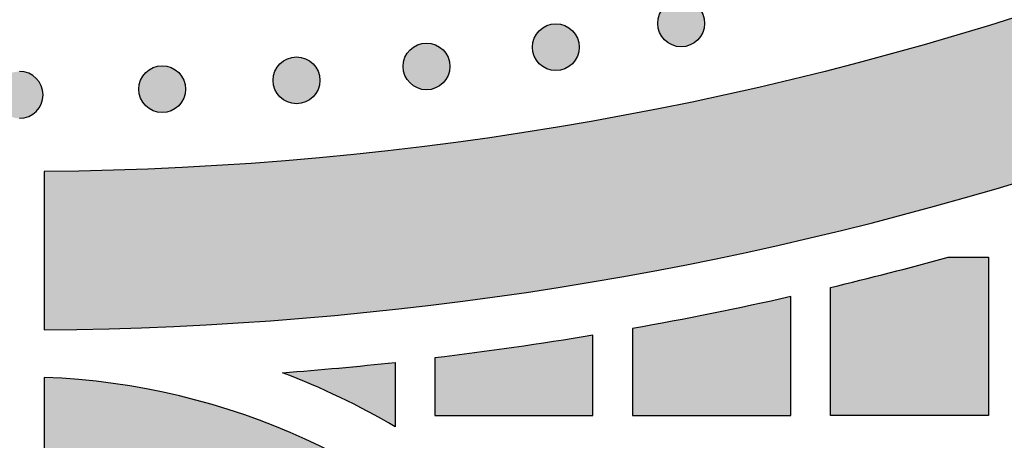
# Model space of a CAD drawing. Header units: millimetres. Extents: x -3873 to -97, y 912 to 4165.
# Tile 94 of 256: x -3328 to -3254, y 1187 to 1219. Entities that reach past the tile are written whole.
import ezdxf

# ---------------------------------------------------------------- set-up
doc = ezdxf.new("R2010")
doc.units = ezdxf.units.MM
doc.layers.add('pattern', color=7, linetype='Continuous', true_color=0x000000)

msp = doc.modelspace()

# ---------------------------------------------------------------- hatches: boundary and pattern name
at = {"layer": 'pattern'}
for points in [[(-3179.908, 1241.55), (-3179.207, 1242.692), (-3178.537, 1243.857), (-3177.898, 1245.044), (-3177.292, 1246.25), (-3176.719, 1247.475), (-3176.18, 1248.717), (-3175.677, 1249.974), (-3175.208, 1251.246), (-3174.776, 1252.531), (-3174.381, 1253.827), (-3174.023, 1255.132), (-3173.702, 1256.446), (-3173.419, 1257.766), (-3173.174, 1259.091), (-3172.966, 1260.418), (-3172.796, 1261.748), (-3176.824, 1258.607), (-3180.929, 1255.54), (-3185.108, 1252.548), (-3189.36, 1249.635), (-3193.682, 1246.803), (-3198.073, 1244.054), (-3202.529, 1241.391), (-3207.048, 1238.817), (-3211.628, 1236.332), (-3216.266, 1233.94), (-3220.959, 1231.643), (-3225.704, 1229.441), (-3230.498, 1227.337), (-3235.338, 1225.333), (-3240.222, 1223.43), (-3245.145, 1221.63), (-3250.106, 1219.932), (-3255.099, 1218.34), (-3260.123, 1216.853), (-3265.173, 1215.473), (-3270.246, 1214.2), (-3275.34, 1213.034), (-3280.45, 1211.976), (-3285.573, 1211.027), (-3290.706, 1210.186), (-3295.845, 1209.453), (-3300.987, 1208.828), (-3306.129, 1208.311), (-3311.266, 1207.901), (-3316.397, 1207.598), (-3321.517, 1207.401), (-3326.624, 1207.309), (-3326.623, 1195.309), (-3321.81, 1195.389), (-3316.987, 1195.558), (-3312.156, 1195.816), (-3307.32, 1196.165), (-3302.481, 1196.604), (-3297.642, 1197.134), (-3292.805, 1197.754), (-3287.973, 1198.466), (-3283.148, 1199.269), (-3278.334, 1200.163), (-3273.531, 1201.148), (-3268.744, 1202.223), (-3263.974, 1203.389), (-3259.225, 1204.644), (-3254.498, 1205.989), (-3249.797, 1207.423), (-3245.123, 1208.944), (-3240.479, 1210.553), (-3235.868, 1212.247), (-3231.292, 1214.027), (-3226.753, 1215.891), (-3222.254, 1217.838), (-3217.797, 1219.866), (-3213.384, 1221.975), (-3209.017, 1224.162), (-3204.698, 1226.427), (-3200.43, 1228.768), (-3196.214, 1231.183), (-3192.052, 1233.671), (-3187.945, 1236.229), (-3183.897, 1238.856)], [(-3279.589, 1217.274), (-3279.561, 1217.247), (-3279.532, 1217.219), (-3279.502, 1217.193), (-3279.472, 1217.166), (-3279.44, 1217.141), (-3279.407, 1217.115), (-3279.374, 1217.091), (-3279.34, 1217.067), (-3279.305, 1217.043), (-3279.269, 1217.021), (-3279.233, 1216.999), (-3279.196, 1216.977), (-3279.158, 1216.957), (-3279.119, 1216.937), (-3279.08, 1216.918), (-3279.039, 1216.9), (-3278.999, 1216.883), (-3278.957, 1216.867), (-3278.915, 1216.852), (-3278.873, 1216.838), (-3278.83, 1216.825), (-3278.786, 1216.813), (-3278.743, 1216.802), (-3278.698, 1216.792), (-3278.654, 1216.783), (-3278.609, 1216.776), (-3278.563, 1216.769), (-3278.518, 1216.764), (-3278.472, 1216.76), (-3278.426, 1216.757), (-3278.381, 1216.755), (-3278.335, 1216.755), (-3278.289, 1216.755), (-3278.243, 1216.757), (-3278.197, 1216.76), (-3278.151, 1216.764), (-3278.106, 1216.769), (-3278.061, 1216.776), (-3278.016, 1216.783), (-3277.971, 1216.792), (-3277.927, 1216.802), (-3277.883, 1216.813), (-3277.839, 1216.825), (-3277.796, 1216.838), (-3277.754, 1216.852), (-3277.712, 1216.867), (-3277.671, 1216.883), (-3277.63, 1216.901), (-3277.59, 1216.918), (-3277.55, 1216.937), (-3277.512, 1216.957), (-3277.474, 1216.977), (-3277.436, 1216.999), (-3277.4, 1217.021), (-3277.364, 1217.044), (-3277.329, 1217.067), (-3277.295, 1217.091), (-3277.262, 1217.116), (-3277.23, 1217.141), (-3277.198, 1217.167), (-3277.167, 1217.193), (-3277.137, 1217.22), (-3277.108, 1217.247), (-3277.08, 1217.274), (-3277.053, 1217.302), (-3277.025, 1217.331), (-3276.999, 1217.361), (-3276.972, 1217.392), (-3276.947, 1217.424), (-3276.921, 1217.456), (-3276.897, 1217.489), (-3276.873, 1217.524), (-3276.849, 1217.558), (-3276.827, 1217.594), (-3276.805, 1217.631), (-3276.783, 1217.668), (-3276.763, 1217.706), (-3276.743, 1217.745), (-3276.724, 1217.784), (-3276.706, 1217.824), (-3276.689, 1217.865), (-3276.673, 1217.906), (-3276.658, 1217.948), (-3276.644, 1217.991), (-3276.631, 1218.034), (-3276.619, 1218.077), (-3276.608, 1218.121), (-3276.598, 1218.165), (-3276.589, 1218.21), (-3276.582, 1218.255), (-3276.575, 1218.3), (-3276.57, 1218.346), (-3276.566, 1218.391), (-3276.563, 1218.437), (-3276.561, 1218.483), (-3276.561, 1218.529), (-3276.561, 1218.575), (-3276.563, 1218.621), (-3276.566, 1218.667), (-3276.57, 1218.712), (-3276.575, 1218.758), (-3276.582, 1218.803), (-3276.589, 1218.848), (-3276.598, 1218.893), (-3276.608, 1218.937), (-3276.619, 1218.981), (-3276.631, 1219.024), (-3276.644, 1219.067), (-3276.658, 1219.11), (-3276.673, 1219.152), (-3276.69, 1219.193), (-3276.707, 1219.234), (-3276.724, 1219.274), (-3276.743, 1219.313), (-3276.763, 1219.352), (-3276.783, 1219.39), (-3276.805, 1219.427), (-3276.827, 1219.464), (-3276.85, 1219.499), (-3276.873, 1219.534), (-3276.897, 1219.568), (-3276.922, 1219.602), (-3276.947, 1219.634), (-3276.973, 1219.666), (-3276.999, 1219.696), (-3277.026, 1219.726), (-3277.053, 1219.755), (-3277.08, 1219.784), (-3277.108, 1219.811), (-3277.137, 1219.838), (-3277.167, 1219.865), (-3277.198, 1219.891), (-3277.23, 1219.917), (-3277.262, 1219.942), (-3277.295, 1219.967), (-3277.33, 1219.991), (-3277.364, 1220.014), (-3277.4, 1220.037), (-3277.437, 1220.059), (-3277.474, 1220.08), (-3277.512, 1220.101), (-3277.551, 1220.12), (-3277.59, 1220.139), (-3277.63, 1220.157), (-3277.671, 1220.174), (-3277.712, 1220.19), (-3277.754, 1220.205), (-3277.797, 1220.22), (-3277.84, 1220.233), (-3277.883, 1220.245), (-3277.927, 1220.256), (-3277.971, 1220.265), (-3278.016, 1220.274), (-3278.061, 1220.282), (-3278.106, 1220.288), (-3278.152, 1220.294), (-3278.197, 1220.298), (-3278.243, 1220.301), (-3278.289, 1220.303), (-3278.335, 1220.303), (-3278.381, 1220.303), (-3278.427, 1220.301), (-3278.473, 1220.298), (-3278.518, 1220.294), (-3278.564, 1220.288), (-3278.609, 1220.282), (-3278.654, 1220.274), (-3278.699, 1220.265), (-3278.743, 1220.256), (-3278.787, 1220.245), (-3278.83, 1220.233), (-3278.873, 1220.219), (-3278.916, 1220.205), (-3278.958, 1220.19), (-3278.999, 1220.174), (-3279.04, 1220.157), (-3279.08, 1220.139), (-3279.119, 1220.12), (-3279.158, 1220.101), (-3279.196, 1220.08), (-3279.233, 1220.059), (-3279.27, 1220.037), (-3279.305, 1220.014), (-3279.34, 1219.991), (-3279.374, 1219.967), (-3279.408, 1219.942), (-3279.44, 1219.917), (-3279.472, 1219.891), (-3279.502, 1219.865), (-3279.532, 1219.838), (-3279.561, 1219.811), (-3279.59, 1219.783), (-3279.617, 1219.755), (-3279.644, 1219.726), (-3279.671, 1219.696), (-3279.697, 1219.666), (-3279.723, 1219.634), (-3279.748, 1219.601), (-3279.773, 1219.568), (-3279.797, 1219.534), (-3279.82, 1219.499), (-3279.843, 1219.463), (-3279.865, 1219.427), (-3279.886, 1219.39), (-3279.907, 1219.352), (-3279.926, 1219.313), (-3279.945, 1219.273), (-3279.963, 1219.233), (-3279.98, 1219.193), (-3279.996, 1219.151), (-3280.011, 1219.109), (-3280.026, 1219.067), (-3280.039, 1219.024), (-3280.051, 1218.98), (-3280.062, 1218.937), (-3280.072, 1218.892), (-3280.08, 1218.848), (-3280.088, 1218.803), (-3280.094, 1218.757), (-3280.1, 1218.712), (-3280.104, 1218.666), (-3280.107, 1218.62), (-3280.109, 1218.575), (-3280.109, 1218.529), (-3280.109, 1218.483), (-3280.107, 1218.437), (-3280.104, 1218.391), (-3280.1, 1218.345), (-3280.094, 1218.3), (-3280.088, 1218.255), (-3280.08, 1218.21), (-3280.071, 1218.165), (-3280.062, 1218.121), (-3280.051, 1218.077), (-3280.039, 1218.033), (-3280.025, 1217.99), (-3280.011, 1217.948), (-3279.996, 1217.906), (-3279.98, 1217.865), (-3279.963, 1217.824), (-3279.945, 1217.784), (-3279.926, 1217.744), (-3279.907, 1217.706), (-3279.886, 1217.668), (-3279.865, 1217.63), (-3279.843, 1217.594), (-3279.82, 1217.558), (-3279.797, 1217.523), (-3279.773, 1217.489), (-3279.748, 1217.456), (-3279.723, 1217.423), (-3279.697, 1217.392), (-3279.671, 1217.361), (-3279.644, 1217.331), (-3279.617, 1217.302)], [(-3289.093, 1215.471), (-3289.065, 1215.443), (-3289.036, 1215.416), (-3289.006, 1215.389), (-3288.975, 1215.363), (-3288.944, 1215.337), (-3288.911, 1215.312), (-3288.878, 1215.287), (-3288.844, 1215.263), (-3288.809, 1215.24), (-3288.773, 1215.217), (-3288.737, 1215.195), (-3288.7, 1215.174), (-3288.662, 1215.154), (-3288.623, 1215.134), (-3288.583, 1215.115), (-3288.543, 1215.097), (-3288.503, 1215.08), (-3288.461, 1215.064), (-3288.419, 1215.049), (-3288.377, 1215.035), (-3288.334, 1215.022), (-3288.29, 1215.01), (-3288.246, 1214.999), (-3288.202, 1214.989), (-3288.158, 1214.98), (-3288.113, 1214.972), (-3288.067, 1214.966), (-3288.022, 1214.961), (-3287.976, 1214.957), (-3287.93, 1214.954), (-3287.885, 1214.952), (-3287.839, 1214.951), (-3287.793, 1214.952), (-3287.747, 1214.954), (-3287.701, 1214.957), (-3287.655, 1214.961), (-3287.61, 1214.966), (-3287.565, 1214.972), (-3287.52, 1214.98), (-3287.475, 1214.989), (-3287.431, 1214.999), (-3287.387, 1215.01), (-3287.343, 1215.022), (-3287.3, 1215.035), (-3287.258, 1215.049), (-3287.216, 1215.064), (-3287.175, 1215.08), (-3287.134, 1215.097), (-3287.094, 1215.115), (-3287.054, 1215.134), (-3287.016, 1215.154), (-3286.978, 1215.174), (-3286.94, 1215.195), (-3286.904, 1215.217), (-3286.868, 1215.24), (-3286.833, 1215.264), (-3286.799, 1215.288), (-3286.766, 1215.312), (-3286.733, 1215.338), (-3286.702, 1215.363), (-3286.671, 1215.39), (-3286.641, 1215.416), (-3286.612, 1215.443), (-3286.584, 1215.471), (-3286.556, 1215.499), (-3286.529, 1215.528), (-3286.503, 1215.558), (-3286.476, 1215.589), (-3286.451, 1215.62), (-3286.425, 1215.653), (-3286.401, 1215.686), (-3286.377, 1215.72), (-3286.353, 1215.755), (-3286.331, 1215.791), (-3286.309, 1215.827), (-3286.287, 1215.865), (-3286.267, 1215.903), (-3286.247, 1215.941), (-3286.228, 1215.981), (-3286.21, 1216.021), (-3286.193, 1216.062), (-3286.177, 1216.103), (-3286.162, 1216.145), (-3286.148, 1216.187), (-3286.135, 1216.23), (-3286.123, 1216.274), (-3286.112, 1216.318), (-3286.102, 1216.362), (-3286.093, 1216.407), (-3286.086, 1216.452), (-3286.079, 1216.497), (-3286.074, 1216.542), (-3286.07, 1216.588), (-3286.067, 1216.634), (-3286.065, 1216.68), (-3286.064, 1216.726), (-3286.065, 1216.772), (-3286.067, 1216.817), (-3286.07, 1216.863), (-3286.074, 1216.909), (-3286.079, 1216.954), (-3286.086, 1217), (-3286.093, 1217.045), (-3286.102, 1217.089), (-3286.112, 1217.134), (-3286.123, 1217.177), (-3286.135, 1217.221), (-3286.148, 1217.264), (-3286.162, 1217.306), (-3286.177, 1217.348), (-3286.193, 1217.39), (-3286.21, 1217.43), (-3286.228, 1217.47), (-3286.247, 1217.51), (-3286.267, 1217.549), (-3286.287, 1217.587), (-3286.309, 1217.624), (-3286.331, 1217.66), (-3286.353, 1217.696), (-3286.377, 1217.731), (-3286.401, 1217.765), (-3286.426, 1217.798), (-3286.451, 1217.831), (-3286.477, 1217.862), (-3286.503, 1217.893), (-3286.53, 1217.923), (-3286.557, 1217.952), (-3286.584, 1217.98), (-3286.612, 1218.008), (-3286.641, 1218.035), (-3286.671, 1218.062), (-3286.702, 1218.088), (-3286.734, 1218.114), (-3286.766, 1218.139), (-3286.799, 1218.163), (-3286.833, 1218.188), (-3286.868, 1218.211), (-3286.904, 1218.234), (-3286.941, 1218.256), (-3286.978, 1218.277), (-3287.016, 1218.297), (-3287.055, 1218.317), (-3287.094, 1218.336), (-3287.134, 1218.354), (-3287.175, 1218.371), (-3287.216, 1218.387), (-3287.258, 1218.402), (-3287.301, 1218.416), (-3287.344, 1218.429), (-3287.387, 1218.441), (-3287.431, 1218.452), (-3287.475, 1218.462), (-3287.52, 1218.471), (-3287.565, 1218.479), (-3287.61, 1218.485), (-3287.656, 1218.49), (-3287.701, 1218.494), (-3287.747, 1218.497), (-3287.793, 1218.499), (-3287.839, 1218.5), (-3287.885, 1218.499), (-3287.931, 1218.497), (-3287.976, 1218.494), (-3288.022, 1218.49), (-3288.068, 1218.485), (-3288.113, 1218.478), (-3288.158, 1218.471), (-3288.202, 1218.462), (-3288.247, 1218.452), (-3288.291, 1218.441), (-3288.334, 1218.429), (-3288.377, 1218.416), (-3288.42, 1218.402), (-3288.461, 1218.387), (-3288.503, 1218.371), (-3288.544, 1218.354), (-3288.584, 1218.336), (-3288.623, 1218.317), (-3288.662, 1218.297), (-3288.7, 1218.277), (-3288.737, 1218.256), (-3288.774, 1218.234), (-3288.809, 1218.211), (-3288.844, 1218.187), (-3288.878, 1218.163), (-3288.912, 1218.139), (-3288.944, 1218.113), (-3288.976, 1218.088), (-3289.006, 1218.061), (-3289.036, 1218.035), (-3289.065, 1218.008), (-3289.093, 1217.98), (-3289.121, 1217.952), (-3289.148, 1217.923), (-3289.175, 1217.893), (-3289.201, 1217.862), (-3289.227, 1217.831), (-3289.252, 1217.798), (-3289.277, 1217.765), (-3289.301, 1217.731), (-3289.324, 1217.696), (-3289.347, 1217.66), (-3289.369, 1217.624), (-3289.39, 1217.586), (-3289.411, 1217.548), (-3289.43, 1217.51), (-3289.449, 1217.47), (-3289.467, 1217.43), (-3289.484, 1217.389), (-3289.5, 1217.348), (-3289.515, 1217.306), (-3289.529, 1217.264), (-3289.543, 1217.221), (-3289.555, 1217.177), (-3289.566, 1217.133), (-3289.575, 1217.089), (-3289.584, 1217.044), (-3289.592, 1216.999), (-3289.598, 1216.954), (-3289.604, 1216.909), (-3289.608, 1216.863), (-3289.611, 1216.817), (-3289.612, 1216.771), (-3289.613, 1216.725), (-3289.612, 1216.679), (-3289.611, 1216.634), (-3289.608, 1216.588), (-3289.604, 1216.542), (-3289.598, 1216.497), (-3289.592, 1216.451), (-3289.584, 1216.406), (-3289.575, 1216.362), (-3289.565, 1216.317), (-3289.555, 1216.274), (-3289.542, 1216.23), (-3289.529, 1216.187), (-3289.515, 1216.145), (-3289.5, 1216.103), (-3289.484, 1216.061), (-3289.467, 1216.021), (-3289.449, 1215.981), (-3289.43, 1215.941), (-3289.411, 1215.902), (-3289.39, 1215.864), (-3289.369, 1215.827), (-3289.347, 1215.791), (-3289.324, 1215.755), (-3289.301, 1215.72), (-3289.277, 1215.686), (-3289.252, 1215.653), (-3289.227, 1215.62), (-3289.201, 1215.589), (-3289.175, 1215.558), (-3289.148, 1215.528), (-3289.121, 1215.499)], [(-3298.897, 1214.015), (-3298.869, 1213.988), (-3298.84, 1213.961), (-3298.81, 1213.934), (-3298.779, 1213.908), (-3298.747, 1213.882), (-3298.715, 1213.857), (-3298.682, 1213.832), (-3298.648, 1213.808), (-3298.613, 1213.784), (-3298.577, 1213.762), (-3298.54, 1213.74), (-3298.503, 1213.718), (-3298.465, 1213.698), (-3298.426, 1213.678), (-3298.387, 1213.659), (-3298.347, 1213.642), (-3298.306, 1213.625), (-3298.265, 1213.608), (-3298.223, 1213.593), (-3298.18, 1213.579), (-3298.137, 1213.566), (-3298.094, 1213.554), (-3298.05, 1213.543), (-3298.006, 1213.533), (-3297.961, 1213.525), (-3297.916, 1213.517), (-3297.871, 1213.51), (-3297.825, 1213.505), (-3297.78, 1213.501), (-3297.734, 1213.498), (-3297.688, 1213.496), (-3297.642, 1213.496), (-3297.596, 1213.496), (-3297.55, 1213.498), (-3297.505, 1213.501), (-3297.459, 1213.505), (-3297.413, 1213.51), (-3297.368, 1213.517), (-3297.323, 1213.525), (-3297.279, 1213.533), (-3297.234, 1213.543), (-3297.19, 1213.554), (-3297.147, 1213.566), (-3297.104, 1213.579), (-3297.061, 1213.593), (-3297.02, 1213.609), (-3296.978, 1213.625), (-3296.937, 1213.642), (-3296.897, 1213.66), (-3296.858, 1213.678), (-3296.819, 1213.698), (-3296.781, 1213.719), (-3296.744, 1213.74), (-3296.707, 1213.762), (-3296.672, 1213.785), (-3296.637, 1213.808), (-3296.603, 1213.832), (-3296.569, 1213.857), (-3296.537, 1213.882), (-3296.505, 1213.908), (-3296.475, 1213.934), (-3296.445, 1213.961), (-3296.416, 1213.988), (-3296.388, 1214.015), (-3296.36, 1214.044), (-3296.333, 1214.073), (-3296.306, 1214.103), (-3296.28, 1214.133), (-3296.254, 1214.165), (-3296.229, 1214.197), (-3296.204, 1214.231), (-3296.18, 1214.265), (-3296.157, 1214.3), (-3296.134, 1214.335), (-3296.112, 1214.372), (-3296.091, 1214.409), (-3296.07, 1214.447), (-3296.051, 1214.486), (-3296.032, 1214.525), (-3296.014, 1214.565), (-3295.997, 1214.606), (-3295.981, 1214.647), (-3295.966, 1214.689), (-3295.952, 1214.732), (-3295.938, 1214.775), (-3295.926, 1214.818), (-3295.915, 1214.862), (-3295.906, 1214.907), (-3295.897, 1214.951), (-3295.889, 1214.996), (-3295.883, 1215.041), (-3295.877, 1215.087), (-3295.873, 1215.133), (-3295.87, 1215.178), (-3295.869, 1215.224), (-3295.868, 1215.27), (-3295.869, 1215.316), (-3295.87, 1215.362), (-3295.873, 1215.408), (-3295.877, 1215.453), (-3295.883, 1215.499), (-3295.889, 1215.544), (-3295.897, 1215.589), (-3295.906, 1215.634), (-3295.916, 1215.678), (-3295.926, 1215.722), (-3295.939, 1215.765), (-3295.952, 1215.808), (-3295.966, 1215.851), (-3295.981, 1215.893), (-3295.997, 1215.934), (-3296.014, 1215.975), (-3296.032, 1216.015), (-3296.051, 1216.054), (-3296.07, 1216.093), (-3296.091, 1216.131), (-3296.112, 1216.168), (-3296.134, 1216.205), (-3296.157, 1216.241), (-3296.18, 1216.275), (-3296.204, 1216.31), (-3296.229, 1216.343), (-3296.254, 1216.375), (-3296.28, 1216.407), (-3296.306, 1216.438), (-3296.333, 1216.468), (-3296.36, 1216.497), (-3296.388, 1216.525), (-3296.416, 1216.552), (-3296.445, 1216.579), (-3296.475, 1216.606), (-3296.506, 1216.632), (-3296.537, 1216.658), (-3296.57, 1216.683), (-3296.603, 1216.708), (-3296.637, 1216.732), (-3296.672, 1216.755), (-3296.708, 1216.778), (-3296.744, 1216.8), (-3296.781, 1216.821), (-3296.819, 1216.842), (-3296.858, 1216.862), (-3296.898, 1216.88), (-3296.938, 1216.898), (-3296.978, 1216.915), (-3297.02, 1216.931), (-3297.062, 1216.947), (-3297.104, 1216.961), (-3297.147, 1216.974), (-3297.191, 1216.986), (-3297.235, 1216.997), (-3297.279, 1217.007), (-3297.323, 1217.015), (-3297.368, 1217.023), (-3297.414, 1217.029), (-3297.459, 1217.035), (-3297.505, 1217.039), (-3297.551, 1217.042), (-3297.596, 1217.044), (-3297.642, 1217.044), (-3297.688, 1217.044), (-3297.734, 1217.042), (-3297.78, 1217.039), (-3297.826, 1217.035), (-3297.871, 1217.029), (-3297.916, 1217.023), (-3297.961, 1217.015), (-3298.006, 1217.007), (-3298.05, 1216.997), (-3298.094, 1216.986), (-3298.138, 1216.974), (-3298.181, 1216.961), (-3298.223, 1216.946), (-3298.265, 1216.931), (-3298.306, 1216.915), (-3298.347, 1216.898), (-3298.387, 1216.88), (-3298.427, 1216.861), (-3298.465, 1216.842), (-3298.503, 1216.821), (-3298.541, 1216.8), (-3298.577, 1216.778), (-3298.613, 1216.755), (-3298.648, 1216.732), (-3298.682, 1216.708), (-3298.715, 1216.683), (-3298.748, 1216.658), (-3298.779, 1216.632), (-3298.81, 1216.606), (-3298.84, 1216.579), (-3298.869, 1216.552), (-3298.897, 1216.524), (-3298.925, 1216.496), (-3298.952, 1216.467), (-3298.978, 1216.437), (-3299.005, 1216.407), (-3299.03, 1216.375), (-3299.056, 1216.343), (-3299.08, 1216.309), (-3299.104, 1216.275), (-3299.128, 1216.24), (-3299.15, 1216.205), (-3299.172, 1216.168), (-3299.194, 1216.131), (-3299.214, 1216.093), (-3299.234, 1216.054), (-3299.253, 1216.015), (-3299.271, 1215.975), (-3299.288, 1215.934), (-3299.304, 1215.892), (-3299.319, 1215.851), (-3299.333, 1215.808), (-3299.346, 1215.765), (-3299.358, 1215.722), (-3299.369, 1215.678), (-3299.379, 1215.633), (-3299.388, 1215.589), (-3299.395, 1215.544), (-3299.402, 1215.499), (-3299.407, 1215.453), (-3299.411, 1215.407), (-3299.414, 1215.362), (-3299.416, 1215.316), (-3299.417, 1215.27), (-3299.416, 1215.224), (-3299.414, 1215.178), (-3299.411, 1215.132), (-3299.407, 1215.087), (-3299.402, 1215.041), (-3299.395, 1214.996), (-3299.388, 1214.951), (-3299.379, 1214.906), (-3299.369, 1214.862), (-3299.358, 1214.818), (-3299.346, 1214.775), (-3299.333, 1214.732), (-3299.319, 1214.689), (-3299.304, 1214.647), (-3299.288, 1214.606), (-3299.271, 1214.565), (-3299.253, 1214.525), (-3299.234, 1214.486), (-3299.214, 1214.447), (-3299.194, 1214.409), (-3299.172, 1214.372), (-3299.15, 1214.335), (-3299.128, 1214.299), (-3299.104, 1214.264), (-3299.08, 1214.23), (-3299.055, 1214.197), (-3299.03, 1214.165), (-3299.004, 1214.133), (-3298.978, 1214.102), (-3298.951, 1214.072), (-3298.924, 1214.043)], [(-3308.756, 1212.958), (-3308.728, 1212.931), (-3308.699, 1212.904), (-3308.669, 1212.877), (-3308.638, 1212.851), (-3308.607, 1212.825), (-3308.574, 1212.8), (-3308.541, 1212.775), (-3308.507, 1212.751), (-3308.472, 1212.728), (-3308.436, 1212.705), (-3308.4, 1212.683), (-3308.363, 1212.662), (-3308.325, 1212.641), (-3308.286, 1212.622), (-3308.246, 1212.603), (-3308.206, 1212.585), (-3308.166, 1212.568), (-3308.124, 1212.552), (-3308.082, 1212.537), (-3308.04, 1212.522), (-3307.997, 1212.509), (-3307.953, 1212.497), (-3307.909, 1212.486), (-3307.865, 1212.476), (-3307.82, 1212.468), (-3307.775, 1212.46), (-3307.73, 1212.454), (-3307.685, 1212.448), (-3307.639, 1212.444), (-3307.593, 1212.441), (-3307.547, 1212.439), (-3307.502, 1212.439), (-3307.456, 1212.439), (-3307.41, 1212.441), (-3307.364, 1212.444), (-3307.318, 1212.448), (-3307.273, 1212.454), (-3307.228, 1212.46), (-3307.183, 1212.468), (-3307.138, 1212.477), (-3307.094, 1212.486), (-3307.05, 1212.497), (-3307.006, 1212.509), (-3306.963, 1212.523), (-3306.921, 1212.537), (-3306.879, 1212.552), (-3306.838, 1212.568), (-3306.797, 1212.585), (-3306.757, 1212.603), (-3306.717, 1212.622), (-3306.679, 1212.641), (-3306.641, 1212.662), (-3306.603, 1212.683), (-3306.567, 1212.705), (-3306.531, 1212.728), (-3306.496, 1212.751), (-3306.462, 1212.775), (-3306.429, 1212.8), (-3306.396, 1212.825), (-3306.365, 1212.851), (-3306.334, 1212.877), (-3306.304, 1212.904), (-3306.275, 1212.931), (-3306.247, 1212.959), (-3306.219, 1212.987), (-3306.192, 1213.016), (-3306.166, 1213.046), (-3306.139, 1213.076), (-3306.114, 1213.108), (-3306.088, 1213.141), (-3306.064, 1213.174), (-3306.04, 1213.208), (-3306.016, 1213.243), (-3305.993, 1213.279), (-3305.971, 1213.315), (-3305.95, 1213.352), (-3305.93, 1213.39), (-3305.91, 1213.429), (-3305.891, 1213.468), (-3305.873, 1213.509), (-3305.856, 1213.549), (-3305.84, 1213.591), (-3305.825, 1213.633), (-3305.811, 1213.675), (-3305.798, 1213.718), (-3305.786, 1213.762), (-3305.775, 1213.805), (-3305.765, 1213.85), (-3305.756, 1213.894), (-3305.749, 1213.939), (-3305.742, 1213.985), (-3305.737, 1214.03), (-3305.733, 1214.076), (-3305.73, 1214.122), (-3305.728, 1214.167), (-3305.727, 1214.213), (-3305.728, 1214.259), (-3305.73, 1214.305), (-3305.733, 1214.351), (-3305.737, 1214.397), (-3305.742, 1214.442), (-3305.749, 1214.487), (-3305.756, 1214.532), (-3305.765, 1214.577), (-3305.775, 1214.621), (-3305.786, 1214.665), (-3305.798, 1214.709), (-3305.811, 1214.752), (-3305.825, 1214.794), (-3305.84, 1214.836), (-3305.856, 1214.877), (-3305.873, 1214.918), (-3305.891, 1214.958), (-3305.91, 1214.998), (-3305.93, 1215.036), (-3305.95, 1215.074), (-3305.972, 1215.112), (-3305.994, 1215.148), (-3306.016, 1215.184), (-3306.04, 1215.219), (-3306.064, 1215.253), (-3306.088, 1215.286), (-3306.114, 1215.318), (-3306.139, 1215.35), (-3306.166, 1215.381), (-3306.192, 1215.411), (-3306.22, 1215.44), (-3306.247, 1215.468), (-3306.275, 1215.495), (-3306.304, 1215.523), (-3306.334, 1215.549), (-3306.365, 1215.576), (-3306.397, 1215.601), (-3306.429, 1215.627), (-3306.462, 1215.651), (-3306.496, 1215.675), (-3306.531, 1215.699), (-3306.567, 1215.721), (-3306.604, 1215.743), (-3306.641, 1215.765), (-3306.679, 1215.785), (-3306.718, 1215.805), (-3306.757, 1215.824), (-3306.797, 1215.842), (-3306.838, 1215.859), (-3306.879, 1215.875), (-3306.921, 1215.89), (-3306.964, 1215.904), (-3307.007, 1215.917), (-3307.05, 1215.929), (-3307.094, 1215.94), (-3307.138, 1215.95), (-3307.183, 1215.959), (-3307.228, 1215.966), (-3307.273, 1215.973), (-3307.319, 1215.978), (-3307.364, 1215.982), (-3307.41, 1215.985), (-3307.456, 1215.987), (-3307.502, 1215.987), (-3307.548, 1215.987), (-3307.594, 1215.985), (-3307.639, 1215.982), (-3307.685, 1215.978), (-3307.731, 1215.973), (-3307.776, 1215.966), (-3307.821, 1215.959), (-3307.865, 1215.95), (-3307.91, 1215.94), (-3307.954, 1215.929), (-3307.997, 1215.917), (-3308.04, 1215.904), (-3308.083, 1215.89), (-3308.124, 1215.875), (-3308.166, 1215.858), (-3308.207, 1215.841), (-3308.247, 1215.824), (-3308.286, 1215.805), (-3308.325, 1215.785), (-3308.363, 1215.765), (-3308.4, 1215.743), (-3308.437, 1215.721), (-3308.472, 1215.698), (-3308.507, 1215.675), (-3308.541, 1215.651), (-3308.575, 1215.626), (-3308.607, 1215.601), (-3308.639, 1215.575), (-3308.669, 1215.549), (-3308.699, 1215.522), (-3308.728, 1215.495), (-3308.756, 1215.468), (-3308.784, 1215.44), (-3308.811, 1215.411), (-3308.838, 1215.381), (-3308.864, 1215.35), (-3308.89, 1215.318), (-3308.915, 1215.286), (-3308.94, 1215.253), (-3308.964, 1215.218), (-3308.987, 1215.184), (-3309.01, 1215.148), (-3309.032, 1215.111), (-3309.053, 1215.074), (-3309.074, 1215.036), (-3309.093, 1214.997), (-3309.112, 1214.958), (-3309.13, 1214.918), (-3309.147, 1214.877), (-3309.163, 1214.836), (-3309.178, 1214.794), (-3309.192, 1214.751), (-3309.205, 1214.708), (-3309.218, 1214.665), (-3309.228, 1214.621), (-3309.238, 1214.577), (-3309.247, 1214.532), (-3309.255, 1214.487), (-3309.261, 1214.442), (-3309.266, 1214.396), (-3309.271, 1214.351), (-3309.274, 1214.305), (-3309.275, 1214.259), (-3309.276, 1214.213), (-3309.275, 1214.167), (-3309.274, 1214.121), (-3309.271, 1214.075), (-3309.266, 1214.03), (-3309.261, 1213.984), (-3309.255, 1213.939), (-3309.247, 1213.894), (-3309.238, 1213.849), (-3309.228, 1213.805), (-3309.217, 1213.761), (-3309.205, 1213.718), (-3309.192, 1213.675), (-3309.178, 1213.632), (-3309.163, 1213.59), (-3309.147, 1213.549), (-3309.13, 1213.508), (-3309.112, 1213.468), (-3309.093, 1213.429), (-3309.074, 1213.39), (-3309.053, 1213.352), (-3309.032, 1213.315), (-3309.01, 1213.278), (-3308.987, 1213.243), (-3308.964, 1213.208), (-3308.94, 1213.174), (-3308.915, 1213.14), (-3308.89, 1213.108), (-3308.864, 1213.076), (-3308.838, 1213.046), (-3308.811, 1213.016), (-3308.784, 1212.987)], [(-3328.497, 1211.338), (-3328.457, 1211.339), (-3328.418, 1211.34), (-3328.378, 1211.342), (-3328.337, 1211.345), (-3328.297, 1211.349), (-3328.256, 1211.355), (-3328.215, 1211.361), (-3328.174, 1211.368), (-3328.133, 1211.376), (-3328.091, 1211.385), (-3328.05, 1211.395), (-3328.009, 1211.407), (-3327.967, 1211.419), (-3327.926, 1211.432), (-3327.885, 1211.447), (-3327.844, 1211.463), (-3327.803, 1211.479), (-3327.762, 1211.497), (-3327.722, 1211.516), (-3327.682, 1211.536), (-3327.642, 1211.558), (-3327.603, 1211.58), (-3327.564, 1211.603), (-3327.526, 1211.627), (-3327.488, 1211.653), (-3327.451, 1211.679), (-3327.414, 1211.707), (-3327.378, 1211.735), (-3327.343, 1211.764), (-3327.309, 1211.795), (-3327.275, 1211.826), (-3327.242, 1211.858), (-3327.21, 1211.891), (-3327.179, 1211.924), (-3327.149, 1211.959), (-3327.119, 1211.994), (-3327.091, 1212.03), (-3327.063, 1212.067), (-3327.037, 1212.104), (-3327.012, 1212.142), (-3326.987, 1212.18), (-3326.964, 1212.219), (-3326.942, 1212.258), (-3326.921, 1212.298), (-3326.901, 1212.338), (-3326.882, 1212.378), (-3326.864, 1212.419), (-3326.847, 1212.459), (-3326.831, 1212.5), (-3326.817, 1212.542), (-3326.803, 1212.583), (-3326.791, 1212.624), (-3326.78, 1212.666), (-3326.769, 1212.707), (-3326.76, 1212.748), (-3326.752, 1212.79), (-3326.745, 1212.831), (-3326.739, 1212.872), (-3326.734, 1212.913), (-3326.73, 1212.953), (-3326.727, 1212.993), (-3326.724, 1213.033), (-3326.723, 1213.073), (-3326.723, 1213.113), (-3326.723, 1213.152), (-3326.724, 1213.192), (-3326.727, 1213.232), (-3326.73, 1213.272), (-3326.734, 1213.313), (-3326.739, 1213.353), (-3326.745, 1213.394), (-3326.752, 1213.435), (-3326.76, 1213.477), (-3326.77, 1213.518), (-3326.78, 1213.559), (-3326.791, 1213.601), (-3326.803, 1213.642), (-3326.817, 1213.683), (-3326.832, 1213.725), (-3326.847, 1213.766), (-3326.864, 1213.806), (-3326.882, 1213.847), (-3326.901, 1213.887), (-3326.921, 1213.927), (-3326.942, 1213.967), (-3326.964, 1214.006), (-3326.988, 1214.045), (-3327.012, 1214.083), (-3327.037, 1214.121), (-3327.064, 1214.158), (-3327.091, 1214.195), (-3327.119, 1214.231), (-3327.149, 1214.266), (-3327.179, 1214.301), (-3327.21, 1214.334), (-3327.242, 1214.367), (-3327.275, 1214.399), (-3327.309, 1214.43), (-3327.343, 1214.461), (-3327.379, 1214.49), (-3327.415, 1214.518), (-3327.451, 1214.546), (-3327.488, 1214.572), (-3327.526, 1214.598), (-3327.564, 1214.622), (-3327.603, 1214.645), (-3327.642, 1214.667), (-3327.682, 1214.689), (-3327.722, 1214.709), (-3327.762, 1214.728), (-3327.803, 1214.745), (-3327.844, 1214.762), (-3327.885, 1214.778), (-3327.926, 1214.792), (-3327.967, 1214.806), (-3328.009, 1214.818), (-3328.05, 1214.83), (-3328.092, 1214.84), (-3328.133, 1214.849), (-3328.174, 1214.857), (-3328.215, 1214.864), (-3328.256, 1214.87), (-3328.297, 1214.875), (-3328.338, 1214.88), (-3328.378, 1214.883), (-3328.418, 1214.885), (-3328.458, 1214.886), (-3328.497, 1214.887), (-3328.536, 1214.886), (-3328.576, 1214.885), (-3328.616, 1214.883), (-3328.656, 1214.879), (-3328.697, 1214.875), (-3328.738, 1214.87), (-3328.779, 1214.864), (-3328.82, 1214.857), (-3328.861, 1214.849), (-3328.902, 1214.84), (-3328.944, 1214.829), (-3328.985, 1214.818), (-3329.027, 1214.806), (-3329.068, 1214.792), (-3329.109, 1214.778), (-3329.15, 1214.762), (-3329.191, 1214.745), (-3329.232, 1214.727), (-3329.272, 1214.708), (-3329.312, 1214.688), (-3329.352, 1214.667), (-3329.391, 1214.645), (-3329.43, 1214.622), (-3329.468, 1214.597), (-3329.506, 1214.572), (-3329.543, 1214.546), (-3329.579, 1214.518), (-3329.615, 1214.49), (-3329.651, 1214.46), (-3329.685, 1214.43), (-3329.719, 1214.399), (-3329.752, 1214.367), (-3329.784, 1214.334), (-3329.815, 1214.3), (-3329.845, 1214.266), (-3329.874, 1214.231), (-3329.903, 1214.195), (-3329.93, 1214.158), (-3329.957, 1214.121), (-3329.982, 1214.083), (-3330.006, 1214.045), (-3330.03, 1214.006), (-3330.052, 1213.967), (-3330.073, 1213.927), (-3330.093, 1213.887), (-3330.112, 1213.847), (-3330.13, 1213.806), (-3330.147, 1213.765), (-3330.162, 1213.724), (-3330.177, 1213.683), (-3330.19, 1213.642), (-3330.203, 1213.6), (-3330.214, 1213.559), (-3330.224, 1213.518), (-3330.233, 1213.476), (-3330.242, 1213.435), (-3330.249, 1213.394), (-3330.255, 1213.353), (-3330.26, 1213.312), (-3330.264, 1213.272), (-3330.267, 1213.231), (-3330.269, 1213.191), (-3330.271, 1213.152), (-3330.271, 1213.112), (-3330.271, 1213.073), (-3330.269, 1213.033), (-3330.267, 1212.993), (-3330.264, 1212.953), (-3330.26, 1212.912), (-3330.255, 1212.871), (-3330.249, 1212.831), (-3330.242, 1212.789), (-3330.233, 1212.748), (-3330.224, 1212.707), (-3330.214, 1212.665), (-3330.203, 1212.624), (-3330.19, 1212.583), (-3330.177, 1212.541), (-3330.162, 1212.5), (-3330.147, 1212.459), (-3330.13, 1212.418), (-3330.112, 1212.378), (-3330.093, 1212.337), (-3330.073, 1212.297), (-3330.052, 1212.258), (-3330.03, 1212.218), (-3330.006, 1212.18), (-3329.982, 1212.141), (-3329.956, 1212.104), (-3329.93, 1212.066), (-3329.903, 1212.03), (-3329.874, 1211.994), (-3329.845, 1211.959), (-3329.815, 1211.924), (-3329.783, 1211.891), (-3329.751, 1211.858), (-3329.718, 1211.826), (-3329.685, 1211.794), (-3329.65, 1211.764), (-3329.615, 1211.735), (-3329.579, 1211.706), (-3329.543, 1211.679), (-3329.505, 1211.653), (-3329.468, 1211.627), (-3329.429, 1211.603), (-3329.391, 1211.58), (-3329.351, 1211.557), (-3329.312, 1211.536), (-3329.272, 1211.516), (-3329.231, 1211.497), (-3329.191, 1211.479), (-3329.15, 1211.463), (-3329.109, 1211.447), (-3329.068, 1211.432), (-3329.026, 1211.419), (-3328.985, 1211.407), (-3328.944, 1211.395), (-3328.902, 1211.385), (-3328.861, 1211.376), (-3328.82, 1211.368), (-3328.778, 1211.361), (-3328.737, 1211.354), (-3328.697, 1211.349), (-3328.656, 1211.345), (-3328.616, 1211.342), (-3328.576, 1211.34), (-3328.536, 1211.339)], [(-3318.939, 1212.29), (-3318.911, 1212.262), (-3318.882, 1212.235), (-3318.852, 1212.209), (-3318.821, 1212.182), (-3318.789, 1212.157), (-3318.757, 1212.131), (-3318.724, 1212.107), (-3318.69, 1212.083), (-3318.655, 1212.059), (-3318.619, 1212.036), (-3318.582, 1212.014), (-3318.545, 1211.993), (-3318.507, 1211.973), (-3318.468, 1211.953), (-3318.429, 1211.934), (-3318.389, 1211.916), (-3318.348, 1211.899), (-3318.307, 1211.883), (-3318.265, 1211.868), (-3318.222, 1211.854), (-3318.179, 1211.841), (-3318.136, 1211.829), (-3318.092, 1211.818), (-3318.048, 1211.808), (-3318.003, 1211.799), (-3317.958, 1211.792), (-3317.913, 1211.785), (-3317.867, 1211.78), (-3317.822, 1211.776), (-3317.776, 1211.773), (-3317.73, 1211.771), (-3317.684, 1211.77), (-3317.638, 1211.771), (-3317.592, 1211.773), (-3317.547, 1211.776), (-3317.501, 1211.78), (-3317.456, 1211.785), (-3317.41, 1211.792), (-3317.365, 1211.799), (-3317.321, 1211.808), (-3317.276, 1211.818), (-3317.232, 1211.829), (-3317.189, 1211.841), (-3317.146, 1211.854), (-3317.104, 1211.868), (-3317.062, 1211.883), (-3317.02, 1211.899), (-3316.98, 1211.916), (-3316.939, 1211.934), (-3316.9, 1211.953), (-3316.861, 1211.973), (-3316.823, 1211.993), (-3316.786, 1212.015), (-3316.75, 1212.037), (-3316.714, 1212.059), (-3316.679, 1212.083), (-3316.645, 1212.107), (-3316.611, 1212.131), (-3316.579, 1212.157), (-3316.547, 1212.182), (-3316.517, 1212.209), (-3316.487, 1212.235), (-3316.458, 1212.263), (-3316.43, 1212.29), (-3316.402, 1212.318), (-3316.375, 1212.347), (-3316.348, 1212.377), (-3316.322, 1212.408), (-3316.296, 1212.44), (-3316.271, 1212.472), (-3316.246, 1212.505), (-3316.222, 1212.539), (-3316.199, 1212.574), (-3316.176, 1212.61), (-3316.154, 1212.647), (-3316.133, 1212.684), (-3316.112, 1212.722), (-3316.093, 1212.761), (-3316.074, 1212.8), (-3316.056, 1212.84), (-3316.039, 1212.881), (-3316.023, 1212.922), (-3316.008, 1212.964), (-3315.994, 1213.007), (-3315.981, 1213.05), (-3315.969, 1213.093), (-3315.958, 1213.137), (-3315.948, 1213.181), (-3315.939, 1213.226), (-3315.931, 1213.271), (-3315.925, 1213.316), (-3315.92, 1213.362), (-3315.915, 1213.407), (-3315.912, 1213.453), (-3315.911, 1213.499), (-3315.91, 1213.545), (-3315.911, 1213.591), (-3315.912, 1213.637), (-3315.915, 1213.682), (-3315.92, 1213.728), (-3315.925, 1213.773), (-3315.931, 1213.819), (-3315.939, 1213.864), (-3315.948, 1213.908), (-3315.958, 1213.953), (-3315.969, 1213.997), (-3315.981, 1214.04), (-3315.994, 1214.083), (-3316.008, 1214.125), (-3316.023, 1214.167), (-3316.039, 1214.209), (-3316.056, 1214.249), (-3316.074, 1214.29), (-3316.093, 1214.329), (-3316.113, 1214.368), (-3316.133, 1214.406), (-3316.154, 1214.443), (-3316.176, 1214.48), (-3316.199, 1214.515), (-3316.222, 1214.55), (-3316.247, 1214.584), (-3316.271, 1214.618), (-3316.296, 1214.65), (-3316.322, 1214.682), (-3316.348, 1214.712), (-3316.375, 1214.742), (-3316.402, 1214.771), (-3316.43, 1214.799), (-3316.458, 1214.827), (-3316.487, 1214.854), (-3316.517, 1214.881), (-3316.548, 1214.907), (-3316.579, 1214.933), (-3316.612, 1214.958), (-3316.645, 1214.983), (-3316.679, 1215.007), (-3316.714, 1215.03), (-3316.75, 1215.053), (-3316.786, 1215.075), (-3316.824, 1215.096), (-3316.862, 1215.117), (-3316.9, 1215.136), (-3316.94, 1215.155), (-3316.98, 1215.173), (-3317.021, 1215.19), (-3317.062, 1215.206), (-3317.104, 1215.221), (-3317.146, 1215.235), (-3317.189, 1215.248), (-3317.233, 1215.261), (-3317.277, 1215.271), (-3317.321, 1215.281), (-3317.366, 1215.29), (-3317.411, 1215.298), (-3317.456, 1215.304), (-3317.501, 1215.309), (-3317.547, 1215.314), (-3317.593, 1215.317), (-3317.639, 1215.318), (-3317.685, 1215.319), (-3317.73, 1215.318), (-3317.776, 1215.317), (-3317.822, 1215.314), (-3317.868, 1215.309), (-3317.913, 1215.304), (-3317.958, 1215.298), (-3318.003, 1215.29), (-3318.048, 1215.281), (-3318.092, 1215.271), (-3318.136, 1215.26), (-3318.18, 1215.248), (-3318.223, 1215.235), (-3318.265, 1215.221), (-3318.307, 1215.206), (-3318.348, 1215.19), (-3318.389, 1215.173), (-3318.429, 1215.155), (-3318.469, 1215.136), (-3318.507, 1215.116), (-3318.545, 1215.096), (-3318.583, 1215.075), (-3318.619, 1215.053), (-3318.655, 1215.03), (-3318.69, 1215.007), (-3318.724, 1214.982), (-3318.757, 1214.958), (-3318.79, 1214.933), (-3318.821, 1214.907), (-3318.852, 1214.881), (-3318.882, 1214.854), (-3318.911, 1214.827), (-3318.939, 1214.799), (-3318.967, 1214.771), (-3318.994, 1214.742), (-3319.02, 1214.712), (-3319.047, 1214.681), (-3319.073, 1214.65), (-3319.098, 1214.617), (-3319.122, 1214.584), (-3319.146, 1214.55), (-3319.17, 1214.515), (-3319.193, 1214.479), (-3319.215, 1214.443), (-3319.236, 1214.405), (-3319.256, 1214.367), (-3319.276, 1214.329), (-3319.295, 1214.289), (-3319.313, 1214.249), (-3319.33, 1214.208), (-3319.346, 1214.167), (-3319.361, 1214.125), (-3319.375, 1214.083), (-3319.388, 1214.04), (-3319.4, 1213.996), (-3319.411, 1213.952), (-3319.421, 1213.908), (-3319.43, 1213.863), (-3319.437, 1213.818), (-3319.444, 1213.773), (-3319.449, 1213.728), (-3319.453, 1213.682), (-3319.456, 1213.636), (-3319.458, 1213.59), (-3319.459, 1213.544), (-3319.458, 1213.499), (-3319.456, 1213.453), (-3319.453, 1213.407), (-3319.449, 1213.361), (-3319.444, 1213.316), (-3319.437, 1213.271), (-3319.43, 1213.226), (-3319.421, 1213.181), (-3319.411, 1213.137), (-3319.4, 1213.093), (-3319.388, 1213.049), (-3319.375, 1213.006), (-3319.361, 1212.964), (-3319.346, 1212.922), (-3319.33, 1212.881), (-3319.313, 1212.84), (-3319.295, 1212.8), (-3319.276, 1212.76), (-3319.256, 1212.722), (-3319.236, 1212.684), (-3319.214, 1212.646), (-3319.192, 1212.61), (-3319.17, 1212.574), (-3319.146, 1212.539), (-3319.122, 1212.505), (-3319.098, 1212.472), (-3319.072, 1212.439), (-3319.047, 1212.408), (-3319.02, 1212.377), (-3318.994, 1212.347), (-3318.966, 1212.318)], [(-3267.025, 1198.519), (-3258.105, 1200.804), (-3255.026, 1200.804), (-3255.025, 1188.805), (-3267.024, 1188.804)], [(-3270.025, 1197.824), (-3276.011, 1196.546), (-3282.025, 1195.406), (-3282.024, 1188.802), (-3270.025, 1188.803)], [(-3285.025, 1194.89), (-3291.015, 1193.966), (-3297.025, 1193.179), (-3297.024, 1188.801), (-3285.025, 1188.802)], [(-3308.555, 1192.056), (-3300.025, 1192.838), (-3300.025, 1187.966), (-3301.051, 1188.555), (-3302.09, 1189.122), (-3303.142, 1189.667), (-3304.204, 1190.19), (-3305.278, 1190.691), (-3306.361, 1191.169), (-3307.454, 1191.624)], [(-3326.622, 1179.69), (-3325.748, 1179.637), (-3324.867, 1179.565), (-3323.982, 1179.473), (-3323.091, 1179.36), (-3322.196, 1179.226), (-3321.298, 1179.072), (-3320.397, 1178.895), (-3319.493, 1178.697), (-3318.588, 1178.477), (-3317.683, 1178.234), (-3316.778, 1177.969), (-3315.873, 1177.68), (-3314.97, 1177.369), (-3314.07, 1177.035), (-3313.174, 1176.677), (-3312.281, 1176.296), (-3311.394, 1175.892), (-3310.513, 1175.464), (-3309.639, 1175.014), (-3308.772, 1174.54), (-3307.914, 1174.044), (-3307.066, 1173.525), (-3306.228, 1172.983), (-3305.402, 1172.42), (-3304.588, 1171.835), (-3303.786, 1171.228), (-3302.999, 1170.601), (-3302.226, 1169.953), (-3301.469, 1169.285), (-3300.728, 1168.598), (-3300.004, 1167.893), (-3299.297, 1167.169), (-3298.609, 1166.427), (-3297.94, 1165.669), (-3297.29, 1164.895), (-3296.661, 1164.106), (-3296.052, 1163.302), (-3295.464, 1162.485), (-3294.897, 1161.655), (-3294.353, 1160.813), (-3293.831, 1159.96), (-3293.331, 1159.096), (-3292.855, 1158.224), (-3292.401, 1157.342), (-3291.971, 1156.454), (-3291.564, 1155.558), (-3291.18, 1154.657), (-3290.82, 1153.751), (-3290.484, 1152.841), (-3290.171, 1151.928), (-3289.881, 1151.012), (-3289.615, 1150.095), (-3289.371, 1149.178), (-3289.151, 1148.26), (-3288.953, 1147.344), (-3288.777, 1146.43), (-3288.624, 1145.518), (-3288.492, 1144.609), (-3288.382, 1143.704), (-3288.292, 1142.803), (-3288.224, 1141.908), (-3288.175, 1141.019), (-3288.146, 1140.136), (-3288.137, 1139.261), (-3288.146, 1138.385), (-3288.175, 1137.502), (-3288.223, 1136.613), (-3288.292, 1135.718), (-3288.381, 1134.817), (-3288.491, 1133.912), (-3288.623, 1133.003), (-3288.776, 1132.091), (-3288.951, 1131.177), (-3289.149, 1130.26), (-3289.37, 1129.343), (-3289.613, 1128.425), (-3289.879, 1127.509), (-3290.169, 1126.593), (-3290.482, 1125.68), (-3290.818, 1124.77), (-3291.178, 1123.863), (-3291.561, 1122.962), (-3291.968, 1122.067), (-3292.398, 1121.178), (-3292.852, 1120.297), (-3293.328, 1119.424), (-3293.827, 1118.56), (-3294.349, 1117.707), (-3294.894, 1116.865), (-3295.46, 1116.035), (-3296.048, 1115.217), (-3296.657, 1114.414), (-3297.286, 1113.624), (-3297.936, 1112.85), (-3298.605, 1112.092), (-3299.293, 1111.351), (-3299.999, 1110.627), (-3300.723, 1109.921), (-3301.464, 1109.234), (-3302.221, 1108.566), (-3302.994, 1107.918), (-3303.781, 1107.29), (-3304.582, 1106.684), (-3305.396, 1106.098), (-3306.223, 1105.535), (-3307.06, 1104.993), (-3307.909, 1104.474), (-3308.766, 1103.977), (-3309.633, 1103.504), (-3310.507, 1103.053), (-3311.388, 1102.625), (-3312.275, 1102.221), (-3313.168, 1101.84), (-3314.064, 1101.482), (-3314.964, 1101.148), (-3315.867, 1100.836), (-3316.771, 1100.548), (-3317.677, 1100.282), (-3318.582, 1100.039), (-3319.487, 1099.819), (-3320.39, 1099.62), (-3321.291, 1099.444), (-3322.19, 1099.289), (-3323.084, 1099.155), (-3323.975, 1099.042), (-3324.861, 1098.95), (-3325.741, 1098.878), (-3326.615, 1098.825), (-3326.614, 1086.814), (-3325.474, 1086.87), (-3324.324, 1086.951), (-3323.168, 1087.059), (-3322.004, 1087.194), (-3320.835, 1087.356), (-3319.66, 1087.545), (-3318.482, 1087.764), (-3317.3, 1088.01), (-3316.116, 1088.286), (-3314.931, 1088.592), (-3313.746, 1088.927), (-3312.561, 1089.292), (-3311.379, 1089.688), (-3310.2, 1090.114), (-3309.024, 1090.57), (-3307.854, 1091.058), (-3306.691, 1091.576), (-3305.535, 1092.124), (-3304.388, 1092.704), (-3303.251, 1093.313), (-3302.125, 1093.953), (-3301.012, 1094.623), (-3299.912, 1095.322), (-3298.826, 1096.051), (-3297.757, 1096.808), (-3296.704, 1097.594), (-3295.67, 1098.407), (-3294.655, 1099.247), (-3293.659, 1100.114), (-3292.685, 1101.006), (-3291.734, 1101.923), (-3290.805, 1102.864), (-3289.9, 1103.828), (-3289.02, 1104.814), (-3288.166, 1105.822), (-3287.338, 1106.849), (-3286.538, 1107.896), (-3285.765, 1108.961), (-3285.02, 1110.043), (-3284.304, 1111.14), (-3283.618, 1112.253), (-3282.961, 1113.379), (-3282.334, 1114.517), (-3281.738, 1115.666), (-3281.172, 1116.826), (-3280.637, 1117.994), (-3280.133, 1119.17), (-3279.66, 1120.353), (-3279.218, 1121.54), (-3278.806, 1122.732), (-3278.426, 1123.927), (-3278.076, 1125.124), (-3277.756, 1126.322), (-3277.466, 1127.519), (-3277.207, 1128.715), (-3276.976, 1129.908), (-3276.775, 1131.099), (-3276.602, 1132.285), (-3276.457, 1133.465), (-3276.34, 1134.64), (-3276.25, 1135.808), (-3276.187, 1136.968), (-3276.149, 1138.119), (-3276.137, 1139.262), (-3276.149, 1140.404), (-3276.187, 1141.555), (-3276.251, 1142.715), (-3276.341, 1143.883), (-3276.458, 1145.058), (-3276.603, 1146.238), (-3276.776, 1147.424), (-3276.978, 1148.615), (-3277.208, 1149.808), (-3277.468, 1151.004), (-3277.758, 1152.201), (-3278.078, 1153.399), (-3278.428, 1154.595), (-3278.809, 1155.79), (-3279.22, 1156.982), (-3279.663, 1158.17), (-3280.136, 1159.352), (-3280.641, 1160.528), (-3281.176, 1161.696), (-3281.742, 1162.856), (-3282.338, 1164.005), (-3282.965, 1165.143), (-3283.622, 1166.269), (-3284.309, 1167.381), (-3285.025, 1168.479), (-3285.769, 1169.561), (-3286.543, 1170.625), (-3287.344, 1171.672), (-3288.172, 1172.699), (-3289.026, 1173.707), (-3289.906, 1174.693), (-3290.811, 1175.657), (-3291.74, 1176.598), (-3292.692, 1177.514), (-3293.666, 1178.406), (-3294.661, 1179.273), (-3295.677, 1180.113), (-3296.711, 1180.926), (-3297.764, 1181.711), (-3298.833, 1182.468), (-3299.919, 1183.197), (-3301.019, 1183.896), (-3302.133, 1184.565), (-3303.258, 1185.205), (-3304.396, 1185.815), (-3305.543, 1186.394), (-3306.699, 1186.942), (-3307.862, 1187.46), (-3309.032, 1187.947), (-3310.208, 1188.404), (-3311.387, 1188.83), (-3312.57, 1189.225), (-3313.754, 1189.59), (-3314.94, 1189.925), (-3316.125, 1190.23), (-3317.309, 1190.506), (-3318.49, 1190.753), (-3319.669, 1190.97), (-3320.843, 1191.16), (-3322.013, 1191.322), (-3323.176, 1191.456), (-3324.333, 1191.564), (-3325.482, 1191.645), (-3326.623, 1191.701)]]:
    msp.add_hatch(color=256, dxfattribs=at).paths.add_polyline_path(points, flags=0)

# ---------------------------------------------------------------- linework, layer by layer
for p, q in [((-3326.624, 1207.309), (-3326.623, 1195.309)), ((-3300.025, 1192.838), (-3300.025, 1187.966)), ((-3326.623, 1191.701), (-3326.622, 1179.69))]:
    msp.add_line(p, q, dxfattribs=at)
for points in [[(-3258.105, 1200.804), (-3255.026, 1200.804), (-3255.025, 1188.805), (-3267.024, 1188.804), (-3267.025, 1198.519)], [(-3282.025, 1195.406), (-3282.024, 1188.802), (-3270.025, 1188.803), (-3270.025, 1197.824)], [(-3297.025, 1193.179), (-3297.024, 1188.801), (-3285.025, 1188.802), (-3285.025, 1194.89)]]:
    msp.add_lwpolyline(points, dxfattribs=at)
for centre in [(-3278.335, 1218.529), (-3287.839, 1216.725), (-3297.642, 1215.27), (-3307.502, 1214.213), (-3317.684, 1213.545)]:
    msp.add_circle(centre, 1.774, dxfattribs=at)
at = {"layer": 'pattern', "extrusion": (0, 0, -1)}
for radius, start, end in [(250.09, 231.47083, 269.55184), (266.09, 257.28758, 259.92357), (266.09, 260.57905, 263.18923)]:
    msp.add_arc((3328.58, 1457.391), radius, start, end, dxfattribs=at)
at = {"layer": 'pattern'}
for centre, radius, start, end in [((-3328.58, 1457.391), 262.09, 270.42785, 304.55926), ((-3328.497, 1213.112), 1.774, 270.00467, 90.00467), ((-3328.58, 1457.391), 266.09, 283.37555, 285.35846), ((-3328.577, 1457.388), 266.087, 274.31523, 276.15986), ((-3328.619, 1139.257), 52.482, 272.18865, 87.8207), ((-3328.619, 1139.257), 56.482, 59.58546, 69.19334)]:
    msp.add_arc(centre, radius, start, end, dxfattribs=at)

doc.saveas('drawing.dxf')
